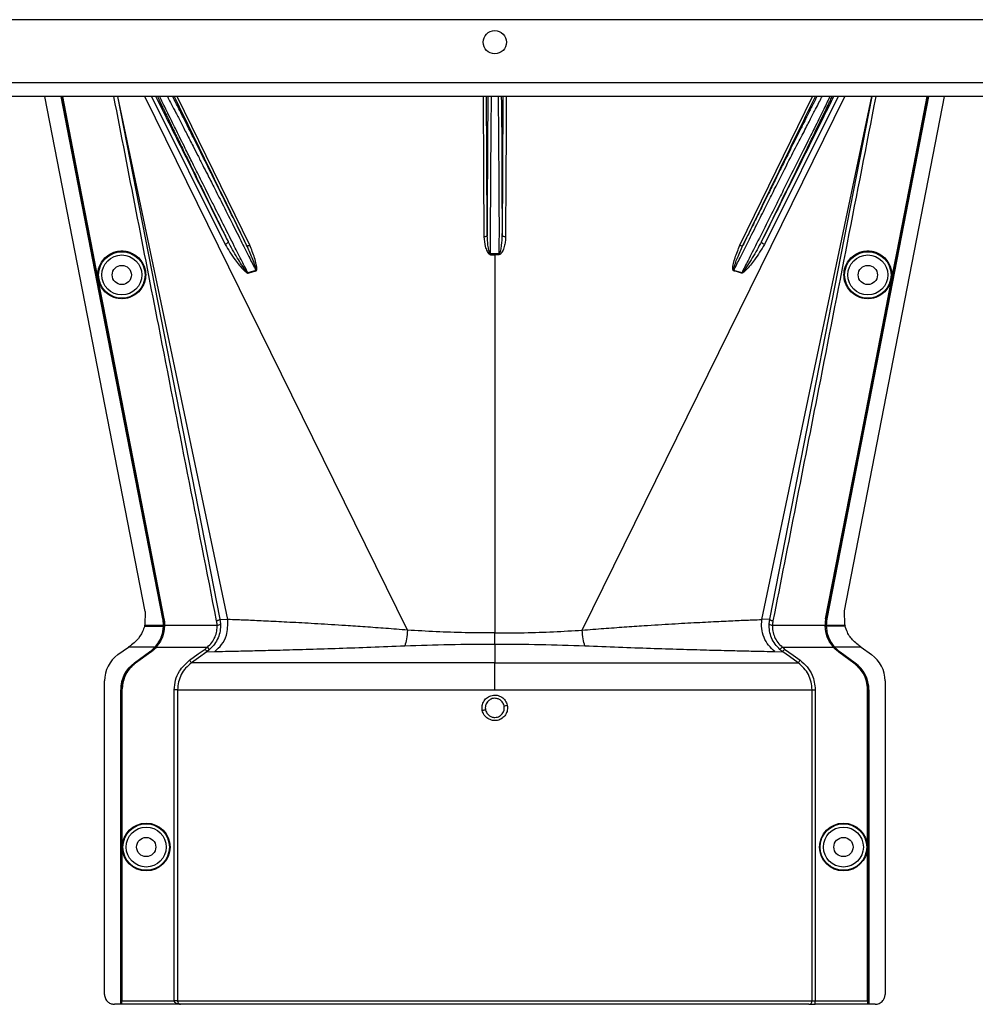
# Model space of a CAD drawing. Header units: inches. Extents: x -3977 to 448, y -4288 to 2176.
# Tile 181 of 206: x -1128 to -984, y -90 to 59. Entities that reach past the tile are written whole.
import ezdxf

# ---------------------------------------------------------------- set-up
doc = ezdxf.new("R2010")
doc.units = ezdxf.units.IN
doc.header["$MEASUREMENT"] = 0

msp = doc.modelspace()

# ---------------------------------------------------------------- linework, layer by layer
at = {"color": 7, "linetype": 'Continuous', "lineweight": 25}
for p, q in [((-844.048, 58.802), (-1268.048, 58.802)), ((-841.048, 49.302), (-1271.048, 49.302)), ((-841.048, 47.202), (-1271.048, 47.202))]:
    msp.add_line(p, q, dxfattribs=at)
at = {"color": 2, "linetype": 'Continuous', "lineweight": 25}
for p, q in [((-1108.813, -30.44), (-1123.923, 47.202)), ((-1112.983, 47.202), (-1097.53, -31.619)), ((-1096.345, -31.67), (-1112.937, 47.202)), ((-1069.228, -33.264), (-1108.862, 47.202)), ((-1107.845, 47.202), (-1096.736, 24.905)), ((-1093.031, 24.774), (-1103.975, 47.202)), ((-1042.867, -33.264), (-1003.233, 47.202)), ((-1019.065, 24.774), (-1008.121, 47.202)), ((-1015.75, -31.67), (-999.158, 47.202)), ((-1004.251, 47.202), (-1015.359, 24.905)), ((-1014.566, -31.619), (-999.113, 47.202)), ((-1003.265, -30.35), (-988.173, 47.202)), ((-1056.679, 23.478), (-1056.684, 28.302)), ((-1055.412, 28.302), (-1055.417, 23.478)), ((-1116.694, 23.597), (-1116.737, 23.589)), ((-1056.048, 23.36), (-1056.048, 23.479)), ((-1056.048, 23.36), (-1056.048, -33.697)), ((-995.402, 23.597), (-995.359, 23.589)), ((-1092.092, 20.973), (-1093.297, 20.609)), ((-1018.799, 20.609), (-1020.004, 20.973)), ((-1115.139, 15.609), (-1115.182, 15.6)), ((-996.957, 15.609), (-996.914, 15.6)), ((-1108.813, -30.44), (-1108.861, -32.48)), ((-1003.235, -32.48), (-1003.265, -30.35)), ((-1108.905, -32.658), (-1108.493, -32.658)), ((-1108.861, -32.48), (-1108.866, -32.5)), ((-1108.866, -32.5), (-1108.524, -32.5)), ((-1108.524, -32.5), (-1106.063, -32.5)), ((-1108.493, -32.658), (-1106.065, -32.658)), ((-1106.155, -31.568), (-1106.125, -31.562)), ((-1106.034, -32.659), (-1106.032, -32.5)), ((-1105.915, -32.658), (-1106.034, -32.658)), ((-1105.962, -31.56), (-1106.005, -31.568)), ((-1105.871, -32.66), (-1105.915, -32.658)), ((-1105.869, -32.5), (-1097.942, -32.5)), ((-1097.53, -31.619), (-1097.443, -32.328)), ((-1097.53, -31.619), (-1096.345, -31.67)), ((-1014.566, -31.619), (-1015.75, -31.67)), ((-1014.652, -32.328), (-1014.566, -31.619)), ((-1014.154, -32.5), (-1006.226, -32.5)), ((-1006.225, -32.66), (-1006.181, -32.658)), ((-1006.181, -32.658), (-1006.061, -32.658)), ((-1006.134, -31.56), (-1006.09, -31.568)), ((-1006.032, -32.5), (-1003.572, -32.5)), ((-1003.602, -32.658), (-1006.031, -32.658)), ((-1005.94, -31.568), (-1005.971, -31.562)), ((-1003.19, -32.658), (-1003.602, -32.658)), ((-1003.572, -32.5), (-1003.23, -32.5)), ((-1056.048, -35.365), (-1056.048, -33.697)), ((-1107.167, -35.822), (-1106.304, -34.338)), ((-1056.048, -35.365), (-1056.048, -38.202)), ((-1112.903, -36.961), (-1111.32, -35.822)), ((-1107.317, -35.822), (-1111.32, -35.822)), ((-1110.417, -38.202), (-1108.136, -36.561)), ((-1110.399, -38.227), (-1108.118, -36.586)), ((-1110.267, -38.202), (-1107.986, -36.561)), ((-1107.96, -36.597), (-1110.241, -38.238)), ((-1108.118, -36.586), (-1108.136, -36.561)), ((-1107.96, -36.597), (-1107.986, -36.561)), ((-1107.317, -35.822), (-1107.294, -35.843)), ((-1107.276, -35.822), (-1107.167, -35.822)), ((-1107.134, -35.851), (-1107.167, -35.822)), ((-1107.109, -35.822), (-1099.405, -35.822)), ((-1099.073, -36.195), (-1099.482, -36.523)), ((-1099.482, -36.523), (-1098.31, -36.481)), ((-1099.073, -36.195), (-1099.405, -35.822)), ((-1013.785, -36.481), (-1012.614, -36.523)), ((-1013.023, -36.195), (-1012.691, -35.822)), ((-1012.691, -35.822), (-1004.987, -35.822)), ((-1004.961, -35.851), (-1004.929, -35.822)), ((-1004.819, -35.822), (-1004.929, -35.822)), ((-1004.802, -35.843), (-1004.779, -35.822)), ((-1000.776, -35.822), (-1004.779, -35.822)), ((-1004.135, -36.597), (-1004.11, -36.561)), ((-1001.854, -38.238), (-1004.135, -36.597)), ((-1004.11, -36.561), (-1001.829, -38.202)), ((-1003.96, -36.561), (-1003.978, -36.586)), ((-1003.978, -36.586), (-1001.697, -38.227)), ((-1003.96, -36.561), (-1001.679, -38.202)), ((-1000.776, -35.822), (-999.193, -36.961)), ((-1110.417, -38.202), (-1110.399, -38.227)), ((-1110.241, -38.238), (-1110.267, -38.202)), ((-1056.048, -42.261), (-1056.048, -38.202)), ((-1001.829, -38.202), (-1001.854, -38.238)), ((-1001.697, -38.227), (-1001.679, -38.202)), ((-1114.937, -88.199), (-1114.937, -40.931)), ((-997.159, -40.931), (-997.159, -88.199)), ((-1112.497, -89.699), (-1112.497, -42.261)), ((-1112.466, -42.261), (-1112.497, -42.261)), ((-1112.466, -89.699), (-1112.466, -42.261)), ((-1112.347, -89.699), (-1112.347, -42.261)), ((-1112.347, -42.261), (-1112.303, -42.261)), ((-1112.303, -42.261), (-1112.303, -89.199)), ((-1104.405, -89.199), (-1104.405, -42.261)), ((-1103.906, -42.261), (-1103.906, -89.199)), ((-1008.189, -89.199), (-1008.189, -42.261)), ((-1007.69, -42.261), (-1007.69, -89.199)), ((-999.792, -89.199), (-999.792, -42.261)), ((-999.792, -42.261), (-999.749, -42.261)), ((-999.749, -42.261), (-999.749, -89.699)), ((-999.599, -42.261), (-999.629, -42.261)), ((-999.629, -42.261), (-999.629, -89.699)), ((-999.599, -42.261), (-999.599, -89.699)), ((-1112.497, -89.699), (-1113.437, -89.699)), ((-1112.466, -89.699), (-1112.497, -89.699)), ((-1112.347, -89.699), (-1112.466, -89.699)), ((-1112.347, -89.699), (-1112.312, -89.699)), ((-1103.456, -89.699), (-1112.312, -89.699)), ((-1112.303, -89.199), (-1104.405, -89.199)), ((-1103.906, -89.199), (-1104.405, -89.199)), ((-1103.906, -89.199), (-1008.189, -89.199)), ((-1008.688, -89.699), (-1103.456, -89.699)), ((-1008.688, -89.699), (-1007.69, -89.699)), ((-1008.189, -89.199), (-1007.69, -89.199)), ((-1007.69, -89.699), (-1007.69, -89.199)), ((-1007.69, -89.199), (-999.792, -89.199)), ((-999.784, -89.699), (-1007.69, -89.699)), ((-999.784, -89.699), (-999.749, -89.699)), ((-999.629, -89.699), (-999.749, -89.699)), ((-999.599, -89.699), (-999.629, -89.699)), ((-998.659, -89.699), (-999.599, -89.699))]:
    msp.add_line(p, q, dxfattribs=at)
at = {"color": 2, "linetype": 'Continuous', "lineweight": 25, "flags": 128}
for points in [[(-1106.155, -31.568), (-1114.776, 12.741), (-1121.484, 47.202)], [(-1106.125, -31.562), (-1114.742, 12.731), (-1121.453, 47.202)], [(-1116.737, 23.589), (-1119.347, 36.997), (-1121.334, 47.202)], [(-1121.289, 47.202), (-1118.744, 34.132), (-1116.694, 23.597)], [(-1057.783, 47.202), (-1057.729, 35.844), (-1057.683, 26.055)], [(-1057.183, 26.294), (-1057.24, 38.339), (-1057.282, 47.202)], [(-1054.813, 47.202), (-1054.868, 35.758), (-1054.913, 26.294)], [(-1054.312, 47.202), (-1054.339, 41.564), (-1054.369, 35.222), (-1054.413, 26.055)], [(-990.643, 47.202), (-999.2, 3.24), (-1005.971, -31.562)], [(-990.611, 47.202), (-999.167, 3.247), (-1005.94, -31.568)], [(-995.402, 23.597), (-992.792, 37.005), (-990.806, 47.202)], [(-995.359, 23.589), (-992.748, 36.997), (-990.761, 47.202)], [(-1096.3, 25.353), (-1096.291, 25.306), (-1096.303, 25.251), (-1096.337, 25.191), (-1096.39, 25.127), (-1096.46, 25.064), (-1096.544, 25.004), (-1096.638, 24.95), (-1096.736, 24.905)], [(-1057.183, 26.294), (-1057.193, 26.248), (-1057.222, 26.203), (-1057.269, 26.162), (-1057.331, 26.126), (-1057.406, 26.096), (-1057.492, 26.074), (-1057.586, 26.06), (-1057.683, 26.055)], [(-1054.413, 26.055), (-1054.51, 26.06), (-1054.603, 26.074), (-1054.689, 26.096), (-1054.765, 26.126), (-1054.827, 26.162), (-1054.873, 26.203), (-1054.902, 26.248), (-1054.913, 26.294)], [(-1015.359, 24.905), (-1015.458, 24.95), (-1015.551, 25.004), (-1015.635, 25.064), (-1015.705, 25.127), (-1015.758, 25.191), (-1015.792, 25.251), (-1015.805, 25.306), (-1015.796, 25.353)], [(-1093.49, 24.782), (-1093.467, 24.752), (-1093.431, 24.73), (-1093.383, 24.716), (-1093.325, 24.711), (-1093.259, 24.714), (-1093.187, 24.726), (-1093.11, 24.746), (-1093.031, 24.774)], [(-1019.065, 24.774), (-1018.986, 24.746), (-1018.909, 24.726), (-1018.836, 24.714), (-1018.77, 24.711), (-1018.712, 24.716), (-1018.665, 24.73), (-1018.629, 24.752), (-1018.605, 24.782)], [(-1115.182, 15.6), (-1116.053, 20.074), (-1116.737, 23.589)], [(-1116.694, 23.597), (-1115.823, 19.124), (-1115.139, 15.609)], [(-1056.679, 23.478), (-1056.679, 23.463), (-1056.679, 23.447), (-1056.679, 23.432), (-1056.679, 23.417), (-1056.679, 23.403), (-1056.678, 23.388), (-1056.678, 23.374), (-1056.678, 23.36)], [(-1055.417, 23.36), (-1055.417, 23.374), (-1055.417, 23.388), (-1055.417, 23.403), (-1055.417, 23.417), (-1055.417, 23.432), (-1055.417, 23.447), (-1055.417, 23.463), (-1055.417, 23.478)], [(-996.957, 15.609), (-996.086, 20.082), (-995.402, 23.597)], [(-996.914, 15.6), (-996.043, 20.074), (-995.359, 23.589)], [(-1106.005, -31.568), (-1107.311, -24.855), (-1108.4, -19.255), (-1109.273, -14.768), (-1109.786, -12.133), (-1110.176, -10.124), (-1110.445, -8.741), (-1110.567, -8.114), (-1110.587, -8.013), (-1110.591, -7.991), (-1110.592, -7.985), (-1110.593, -7.985), (-1110.593, -7.985), (-1110.593, -7.985), (-1110.593, -7.985), (-1110.593, -7.985), (-1110.593, -7.985), (-1110.593, -7.985), (-1110.593, -7.985), (-1110.593, -7.985), (-1110.593, -7.984), (-1115.182, 15.6)], [(-1115.139, 15.609), (-1109.999, -10.806), (-1105.962, -31.56)], [(-1006.134, -31.56), (-1000.995, -5.145), (-996.957, 15.609)], [(-1006.09, -31.568), (-1000.952, -5.154), (-996.914, 15.6)], [(-1106.063, -32.5), (-1106.046, -32.5), (-1106.032, -32.5)], [(-1006.063, -32.5), (-1006.062, -32.589), (-1006.061, -32.659)], [(-1006.032, -32.5), (-1006.05, -32.5), (-1006.063, -32.5)], [(-1006.061, -32.659), (-1006.044, -32.659), (-1006.031, -32.658)], [(-1003.235, -32.48), (-1003.232, -32.491), (-1003.23, -32.5)], [(-1102.113, -37.796), (-1100.803, -36.856), (-1099.773, -36.117)], [(-1099.482, -36.523), (-1100.775, -37.451), (-1101.821, -38.202)], [(-1010.274, -38.202), (-1011.605, -37.247), (-1012.614, -36.523)], [(-1012.322, -36.117), (-1011.012, -37.058), (-1009.983, -37.796)]]:
    msp.add_lwpolyline(points, dxfattribs=at)
at = {"color": 7, "linetype": 'Continuous', "lineweight": 25}
msp.add_circle((-1056.048, 55.402), 1.75, dxfattribs=at)
at = {"color": 2, "linetype": 'Continuous', "lineweight": 25}
for centre, radius in [((-1112.327, 20.302), 3.509), ((-999.768, 20.302), 3.509), ((-1112.327, 20.302), 3.012), ((-999.768, 20.302), 3.012), ((-1112.327, 20.302), 1.45), ((-999.768, 20.302), 1.45), ((-1108.647, -65.98), 3.605), ((-1108.647, -65.98), 3.509), ((-1108.647, -65.98), 3.012), ((-1003.449, -65.98), 3.605), ((-1003.449, -65.98), 3.509), ((-1003.449, -65.98), 3.012), ((-1108.647, -65.98), 1.45), ((-1003.449, -65.98), 1.45)]:
    msp.add_circle(centre, radius, dxfattribs=at)
for centre, radius, start, end in [((-1088.302, 22.094), 3.952, 196.4795, 197.15605), ((-1023.793, 22.094), 3.952, 342.84395, 343.5205), ((-1090.638, 21.684), 2.868, 202.02204, 202.7694), ((-1021.458, 21.684), 2.868, 337.2306, 337.97796), ((-1097.868, -31.906), 0.599, 262.9578, 315.17479), ((-1014.227, -31.906), 0.599, 224.82521, 277.0422), ((-1110.047, -40.931), 4.89, 125.73216, 180), ((-1002.049, -40.931), 4.89, 0, 54.26784), ((-1107.497, -42.261), 5, 125.73216, 180), ((-1004.599, -42.261), 4.969, 0, 54.26784), ((-1004.599, -42.261), 5, 0, 54.26784), ((-1052.36, -70.962), 26.168, 101.21699, 102.30669), ((-1059.735, -19.015), 26.17, 281.2161, 282.30574), ((-1008.689, -89.2), 0.5, 270.05508, 0.05497)]:
    msp.add_arc(centre, radius, start, end, dxfattribs=at)
for centre, major_axis, start_param, end_param in [((-1106.019, -34.05), (0.033, 4.773), 1.2402323, 1.2750713), ((-1006.077, -34.05), (-0.033, 4.773), 5.008114, 5.042953)]:
    msp.add_ellipse(centre, major_axis=major_axis, ratio=0.0122176, start_param=start_param, end_param=end_param, dxfattribs=at)
for points, knots in [([(-1098.021, -31.863), (-1100.939, -17.023), (-1106.12, 9.33), (-1111.272, 35.687), (-1113.524, 47.202)], [0, 0, 0, 0, 0.563129, 1, 1, 1, 1]), ([(-1096.3, 25.353), (-1098.405, 29.584), (-1102.029, 36.867), (-1105.654, 44.15), (-1107.173, 47.202)], [0, 0, 0, 0, 0.5810389, 1, 1, 1, 1]), ([(-1106.935, 47.202), (-1106.912, 47.153), (-1106.86, 47.04), (-1106.781, 46.873), (-1106.723, 46.748), (-1106.697, 46.693), (-1106.678, 46.654), (-1106.626, 46.543), (-1106.439, 46.148), (-1106.099, 45.433), (-1105.645, 44.485), (-1105.209, 43.577), (-1104.784, 42.696), (-1104.328, 41.752), (-1103.842, 40.748), (-1103.142, 39.306), (-1102.26, 37.495), (-1101.15, 35.222), (-1099.971, 32.814), (-1098.679, 30.182), (-1097.428, 27.639), (-1096.642, 26.047), (-1096.3, 25.353)], [0, 0, 0, 0, 0.0153343, 0.034941, 0.0427187, 0.0470686, 0.0484625, 0.0525325, 0.0739635, 0.1418048, 0.2024107, 0.2484103, 0.2945215, 0.3412995, 0.3887581, 0.4365179, 0.53653, 0.620098, 0.7125676, 0.8188361, 0.9209665, 1, 1, 1, 1]), ([(-1093.297, 20.609), (-1093.589, 21.18), (-1094.265, 22.502), (-1095.452, 24.837), (-1096.849, 27.614), (-1098.134, 30.163), (-1099.142, 32.168), (-1099.897, 33.666), (-1100.768, 35.402), (-1101.744, 37.353), (-1102.69, 39.246), (-1103.46, 40.795), (-1104.094, 42.075), (-1105.015, 43.94), (-1105.847, 45.628), (-1106.419, 46.812), (-1106.567, 47.128), (-1106.602, 47.202)], [0, 0, 0, 0, 0.0573836, 0.1326953, 0.2259282, 0.3209584, 0.3734689, 0.4175145, 0.4659054, 0.5440857, 0.6149216, 0.6676324, 0.7186743, 0.7680795, 0.9065389, 0.9781147, 1, 1, 1, 1]), ([(-1105.455, 47.202), (-1105.418, 47.133), (-1105.258, 46.836), (-1104.836, 46.032), (-1104.188, 44.793), (-1103.411, 43.291), (-1102.537, 41.592), (-1101.681, 39.926), (-1100.862, 38.321), (-1100.137, 36.899), (-1099.331, 35.316), (-1098.36, 33.419), (-1097.103, 30.931), (-1095.675, 28.1), (-1094.278, 25.317), (-1093.089, 22.954), (-1092.399, 21.583), (-1092.092, 20.973)], [0, 0, 0, 0, 0.0206427, 0.0896399, 0.1605839, 0.2347576, 0.3064728, 0.3783979, 0.4295196, 0.4831864, 0.5287595, 0.5917833, 0.6725476, 0.7704894, 0.8622687, 0.9387727, 1, 1, 1, 1]), ([(-1093.49, 24.782), (-1093.969, 25.756), (-1094.994, 27.844), (-1096.529, 30.957), (-1098.011, 33.954), (-1099.504, 36.964), (-1100.97, 39.909), (-1102.231, 42.429), (-1103.296, 44.546), (-1104.093, 46.121), (-1104.497, 46.907), (-1104.649, 47.202)], [0, 0, 0, 0, 0.1107526, 0.2373143, 0.3502207, 0.4540581, 0.5934671, 0.7192205, 0.8032133, 0.9260683, 1, 1, 1, 1]), ([(-1104.419, 47.202), (-1102.405, 43.071), (-1098.762, 35.596), (-1095.12, 28.125), (-1093.49, 24.782)], [0, 0, 0, 0, 0.5525619, 1, 1, 1, 1]), ([(-1057.074, 47.202), (-1057.075, 47.152), (-1057.078, 47.021), (-1057.082, 46.814), (-1057.085, 46.655), (-1057.086, 46.591), (-1057.086, 46.559), (-1057.089, 46.414), (-1057.093, 46.133), (-1057.1, 45.692), (-1057.106, 45.221), (-1057.113, 44.695), (-1057.12, 43.991), (-1057.13, 43.038), (-1057.139, 41.89), (-1057.148, 40.702), (-1057.156, 39.29), (-1057.164, 37.693), (-1057.172, 35.826), (-1057.177, 34.159), (-1057.181, 32.326), (-1057.183, 30.383), (-1057.184, 28.282), (-1057.183, 26.914), (-1057.183, 26.294)], [0, 0, 0, 0, 0.0166691, 0.0437801, 0.0539766, 0.0582347, 0.0601538, 0.0619329, 0.0949288, 0.1279181, 0.1609018, 0.1938805, 0.2318688, 0.2917098, 0.3582433, 0.4138686, 0.4678641, 0.5566996, 0.6253008, 0.7029741, 0.7587986, 0.84244, 0.9286124, 1, 1, 1, 1]), ([(-1056.684, 28.302), (-1056.676, 29.611), (-1056.662, 32.229), (-1056.639, 36.005), (-1056.617, 39.483), (-1056.594, 42.543), (-1056.572, 45.009), (-1056.554, 46.591), (-1056.544, 47.072), (-1056.541, 47.202)], [0, 0, 0, 0, 0.15695739, 0.31391478, 0.47087217, 0.62782955, 0.78478694, 0.94174433, 1, 1, 1, 1]), ([(-1055.554, 47.202), (-1055.551, 47.072), (-1055.541, 46.591), (-1055.523, 45.009), (-1055.501, 42.543), (-1055.479, 39.483), (-1055.456, 36.005), (-1055.434, 32.229), (-1055.419, 29.611), (-1055.412, 28.302)], [0, 0, 0, 0, 0.0582557, 0.2152131, 0.3721704, 0.5291278, 0.6860852, 0.8430426, 1, 1, 1, 1]), ([(-1054.913, 26.294), (-1054.912, 26.563), (-1054.912, 27.103), (-1054.912, 27.922), (-1054.912, 28.752), (-1054.912, 30.063), (-1054.913, 31.335), (-1054.915, 32.399), (-1054.916, 32.753), (-1054.916, 32.886), (-1054.916, 32.948), (-1054.917, 33.36), (-1054.919, 34.136), (-1054.922, 35.26), (-1054.926, 36.23), (-1054.929, 37.186), (-1054.934, 38.256), (-1054.941, 39.638), (-1054.951, 41.195), (-1054.963, 42.74), (-1054.976, 44.088), (-1054.989, 45.165), (-1055, 45.979), (-1055.01, 46.589), (-1055.017, 46.993), (-1055.021, 47.162), (-1055.022, 47.202)], [0, 0, 0, 0, 0.0309875, 0.0623812, 0.0941812, 0.1263867, 0.2132907, 0.2410509, 0.2510029, 0.2549966, 0.2567479, 0.2583355, 0.3036753, 0.3490046, 0.3943251, 0.4234326, 0.4694632, 0.5324116, 0.6084698, 0.690263, 0.770095, 0.8381091, 0.8961778, 0.94397, 0.9867951, 1, 1, 1, 1]), ([(-1007.448, 47.202), (-1007.509, 47.083), (-1007.625, 46.858), (-1007.792, 46.53), (-1007.904, 46.311), (-1007.958, 46.205), (-1007.988, 46.146), (-1008.125, 45.877), (-1008.357, 45.419), (-1008.671, 44.799), (-1008.878, 44.388), (-1008.986, 44.174), (-1009.024, 44.1), (-1009.038, 44.07), (-1009.208, 43.733), (-1009.623, 42.908), (-1010.296, 41.566), (-1011.07, 40.019), (-1011.926, 38.301), (-1012.829, 36.484), (-1013.8, 34.527), (-1014.685, 32.739), (-1015.639, 30.808), (-1016.638, 28.783), (-1017.658, 26.711), (-1018.316, 25.37), (-1018.605, 24.782)], [0, 0, 0, 0, 0.0311776, 0.0588883, 0.0717596, 0.0779477, 0.0809797, 0.0839703, 0.1328008, 0.1697794, 0.194664, 0.2025307, 0.2053145, 0.2068987, 0.2073307, 0.2604828, 0.3369424, 0.4028304, 0.4710206, 0.5587227, 0.626383, 0.7036835, 0.7661012, 0.8469711, 0.9328737, 1, 1, 1, 1]), ([(-1018.605, 24.782), (-1016.531, 29.037), (-1012.89, 36.508), (-1009.246, 43.984), (-1007.677, 47.202)], [0, 0, 0, 0, 0.5694662, 1, 1, 1, 1]), ([(-1016.317, 28.302), (-1015.891, 29.15), (-1015.069, 30.787), (-1013.572, 33.791), (-1011.956, 37.005), (-1010.359, 40.081), (-1009.299, 42.091), (-1008.634, 43.39), (-1008.189, 44.255), (-1007.537, 45.522), (-1006.959, 46.64), (-1006.707, 47.098), (-1006.65, 47.202)], [0, 0, 0, 0, 0.10581834, 0.20434309, 0.37933261, 0.52532755, 0.64244402, 0.69681846, 0.750254, 0.80278244, 0.95501976, 1, 1, 1, 1]), ([(-1015.796, 25.353), (-1015.131, 26.702), (-1013.8, 29.4), (-1011.82, 33.433), (-1009.934, 37.29), (-1008.175, 40.907), (-1006.664, 44.037), (-1005.606, 46.246), (-1005.272, 46.967), (-1005.164, 47.202)], [0, 0, 0, 0, 0.1514708, 0.3030302, 0.4545333, 0.6060937, 0.7647322, 0.9233851, 1, 1, 1, 1]), ([(-1004.923, 47.202), (-1006.893, 43.243), (-1010.518, 35.96), (-1014.142, 28.678), (-1015.796, 25.353)], [0, 0, 0, 0, 0.5434692, 1, 1, 1, 1]), ([(-1005.505, 47.202), (-1005.556, 47.095), (-1005.775, 46.633), (-1006.54, 45.053), (-1007.497, 43.083), (-1008.363, 41.356), (-1008.996, 40.111), (-1009.731, 38.662), (-1010.892, 36.356), (-1012.216, 33.689), (-1013.68, 30.73), (-1014.484, 29.129), (-1014.899, 28.302)], [0, 0, 0, 0, 0.046067, 0.1979567, 0.3571034, 0.4144948, 0.4784064, 0.5488719, 0.6259163, 0.7996112, 0.8964894, 1, 1, 1, 1]), ([(-998.572, 47.202), (-1001.445, 32.507), (-1006.598, 6.149), (-1011.781, -20.203), (-1014.074, -31.863)], [0, 0, 0, 0, 0.5575415, 1, 1, 1, 1]), ([(-1020.004, 20.973), (-1019.687, 21.603), (-1018.972, 23.023), (-1017.739, 25.476), (-1016.819, 27.304), (-1016.317, 28.302)], [0, 0, 0, 0, 0.2657186, 0.599055, 1, 1, 1, 1]), ([(-1014.899, 28.302), (-1015.448, 27.211), (-1016.437, 25.247), (-1017.742, 22.674), (-1018.481, 21.229), (-1018.799, 20.609)], [0, 0, 0, 0, 0.415954, 0.7493023, 1, 1, 1, 1]), ([(-1093.297, 20.609), (-1093.299, 20.608), (-1093.303, 20.607), (-1093.312, 20.608), (-1093.33, 20.613), (-1093.415, 20.672), (-1093.515, 20.805), (-1093.685, 21.025), (-1093.926, 21.37), (-1094.345, 21.997), (-1095.193, 23.321), (-1095.845, 24.518), (-1096.3, 25.353)], [0, 0, 0, 0, 0.0010741, 0.0021709, 0.0045573, 0.0104098, 0.0556879, 0.0929528, 0.1604429, 0.2818086, 0.4986546, 1, 1, 1, 1]), ([(-1057.683, 26.055), (-1057.643, 25.564), (-1057.584, 24.826), (-1057.295, 23.99), (-1057.066, 23.61), (-1056.887, 23.406), (-1056.747, 23.375), (-1056.678, 23.36)], [0, 0, 0, 0, 0.4983599, 0.7494053, 0.8749278, 0.9384803, 1, 1, 1, 1]), ([(-1056.679, 23.478), (-1056.688, 23.479), (-1056.707, 23.481), (-1056.743, 23.503), (-1056.875, 23.667), (-1056.969, 24.117), (-1057.14, 25.021), (-1057.166, 25.785), (-1057.183, 26.294)], [0, 0, 0, 0, 0.0089156, 0.0183587, 0.040761, 0.2203798, 0.4805661, 1, 1, 1, 1]), ([(-1055.417, 23.478), (-1055.408, 23.479), (-1055.389, 23.481), (-1055.352, 23.503), (-1055.296, 23.571), (-1055.218, 23.754), (-1055.105, 24.163), (-1054.963, 25.026), (-1054.933, 25.787), (-1054.913, 26.294)], [0, 0, 0, 0, 0.0089627, 0.0184522, 0.040975, 0.0975574, 0.2215224, 0.4810232, 1, 1, 1, 1]), ([(-1054.413, 26.055), (-1054.424, 25.809), (-1054.445, 25.317), (-1054.576, 24.702), (-1054.723, 24.226), (-1054.869, 23.878), (-1055.017, 23.622), (-1055.168, 23.461), (-1055.281, 23.378), (-1055.372, 23.366), (-1055.417, 23.36)], [0, 0, 0, 0, 0.2494258, 0.4981465, 0.6313157, 0.748454, 0.8738124, 0.9191167, 0.9603769, 1, 1, 1, 1]), ([(-1015.796, 25.353), (-1016.251, 24.518), (-1016.937, 23.26), (-1017.83, 21.873), (-1018.293, 21.19), (-1018.533, 20.86), (-1018.663, 20.707), (-1018.728, 20.638), (-1018.765, 20.613), (-1018.783, 20.608), (-1018.792, 20.607), (-1018.796, 20.608), (-1018.799, 20.609)], [0, 0, 0, 0, 0.5009066, 0.755241, 0.8820707, 0.9446164, 0.9748532, 0.9894631, 0.9953788, 0.9977943, 0.9989073, 1, 1, 1, 1]), ([(-1112.327, 16.718), (-1112.545, 16.73), (-1113.021, 16.755), (-1113.768, 16.986), (-1114.554, 17.433), (-1115.28, 18.163), (-1115.804, 19.158), (-1115.997, 20.323), (-1115.804, 21.487), (-1115.28, 22.483), (-1114.554, 23.212), (-1113.768, 23.66), (-1113.021, 23.89), (-1112.545, 23.916), (-1112.327, 23.927)], [0, 0, 0, 0, 0.0563094, 0.122835, 0.200993, 0.2913236, 0.3924071, 0.5, 0.6075929, 0.7086764, 0.799007, 0.877165, 0.9436906, 1, 1, 1, 1]), ([(-1112.327, 23.927), (-1112.109, 23.916), (-1111.634, 23.89), (-1110.886, 23.66), (-1110.1, 23.212), (-1109.375, 22.483), (-1108.85, 21.487), (-1108.657, 20.323), (-1108.85, 19.158), (-1109.375, 18.163), (-1110.1, 17.433), (-1110.886, 16.986), (-1111.634, 16.755), (-1112.109, 16.73), (-1112.327, 16.718)], [0, 0, 0, 0, 0.0563094, 0.122835, 0.200993, 0.2913236, 0.3924071, 0.5, 0.6075929, 0.7086764, 0.799007, 0.877165, 0.9436906, 1, 1, 1, 1]), ([(-1096.736, 24.905), (-1096.253, 24.114), (-1095.42, 22.749), (-1094.288, 21.36), (-1093.614, 20.734), (-1093.402, 20.604), (-1093.324, 20.575), (-1093.297, 20.571), (-1093.286, 20.573), (-1093.283, 20.574)], [0, 0, 0, 0, 0.50298612, 0.86745605, 0.95625538, 0.98653103, 0.99475298, 0.99816914, 1, 1, 1, 1]), ([(-1092.092, 20.973), (-1092.089, 20.974), (-1092.083, 20.975), (-1092.076, 20.979), (-1092.07, 20.986), (-1092.06, 21.004), (-1092.055, 21.065), (-1092.077, 21.2), (-1092.148, 21.485), (-1092.335, 22.053), (-1092.756, 23.184), (-1093.197, 24.143), (-1093.49, 24.781)], [0, 0, 0, 0, 0.0020234, 0.0039613, 0.0059873, 0.008217, 0.0197297, 0.050125, 0.1118242, 0.2383477, 0.493618, 1, 1, 1, 1]), ([(-1092.079, 20.928), (-1092.057, 20.938), (-1092.014, 20.956), (-1091.972, 21.039), (-1091.957, 21.187), (-1091.964, 21.485), (-1092.068, 22.066), (-1092.36, 23.211), (-1092.763, 24.149), (-1093.031, 24.774)], [0, 0, 0, 0, 0.0152758, 0.0305323, 0.0634754, 0.1262277, 0.2512207, 0.5011926, 1, 1, 1, 1]), ([(-1020.017, 20.928), (-1020.026, 20.932), (-1020.044, 20.938), (-1020.077, 20.964), (-1020.128, 21.049), (-1020.177, 21.714), (-1019.797, 22.989), (-1019.322, 24.147), (-1019.065, 24.774)], [0, 0, 0, 0, 0.00628949, 0.0128488, 0.0284102, 0.07570727, 0.49978448, 1, 1, 1, 1]), ([(-1020.004, 20.973), (-1020.006, 20.974), (-1020.012, 20.975), (-1020.019, 20.979), (-1020.025, 20.985), (-1020.032, 20.996), (-1020.036, 21.014), (-1020.044, 21.136), (-1019.984, 21.334), (-1019.889, 21.672), (-1019.714, 22.175), (-1019.316, 23.239), (-1018.899, 24.143), (-1018.605, 24.782)], [0, 0, 0, 0, 0.002002, 0.0039182, 0.0059178, 0.0081145, 0.0132777, 0.0194868, 0.0994036, 0.1644525, 0.2820291, 0.4928409, 1, 1, 1, 1]), ([(-1015.359, 24.905), (-1015.84, 24.118), (-1016.668, 22.761), (-1017.798, 21.371), (-1018.449, 20.723), (-1018.672, 20.587), (-1018.754, 20.568), (-1018.79, 20.568), (-1018.805, 20.572), (-1018.813, 20.574)], [0, 0, 0, 0, 0.49871053, 0.85962412, 0.95470066, 0.98237053, 0.99206952, 0.9961825, 1, 1, 1, 1]), ([(-999.768, 16.718), (-999.986, 16.73), (-1000.462, 16.755), (-1001.209, 16.986), (-1001.995, 17.433), (-1002.72, 18.163), (-1003.245, 19.158), (-1003.438, 20.323), (-1003.245, 21.487), (-1002.72, 22.483), (-1001.995, 23.212), (-1001.209, 23.66), (-1000.462, 23.89), (-999.986, 23.916), (-999.768, 23.927)], [0, 0, 0, 0, 0.0563094, 0.122835, 0.200993, 0.2913236, 0.3924071, 0.5, 0.6075929, 0.7086764, 0.799007, 0.877165, 0.9436906, 1, 1, 1, 1]), ([(-999.768, 23.927), (-999.55, 23.916), (-999.075, 23.89), (-998.327, 23.66), (-997.541, 23.212), (-996.816, 22.483), (-996.291, 21.487), (-996.098, 20.323), (-996.291, 19.158), (-996.816, 18.163), (-997.541, 17.433), (-998.327, 16.986), (-999.075, 16.755), (-999.55, 16.73), (-999.768, 16.718)], [0, 0, 0, 0, 0.0563094, 0.122835, 0.200993, 0.2913236, 0.3924071, 0.5, 0.6075929, 0.7086764, 0.799007, 0.877165, 0.9436906, 1, 1, 1, 1]), ([(-1056.048, 23.479), (-1056.166, 23.479), (-1056.376, 23.479), (-1056.586, 23.478), (-1056.679, 23.478)], [0, 0, 0, 0, 0.55999998, 1, 1, 1, 1]), ([(-1056.678, 23.36), (-1056.561, 23.36), (-1056.351, 23.36), (-1056.14, 23.36), (-1056.048, 23.36)], [0, 0, 0, 0, 0.56, 1, 1, 1, 1]), ([(-1055.417, 23.478), (-1055.535, 23.478), (-1055.745, 23.479), (-1055.955, 23.479), (-1056.048, 23.479)], [0, 0, 0, 0, 0.56, 1, 1, 1, 1]), ([(-1055.417, 23.36), (-1055.535, 23.36), (-1055.745, 23.36), (-1055.955, 23.36), (-1056.048, 23.36)], [0, 0, 0, 0, 0.5599984, 1, 1, 1, 1]), ([(-1093.283, 20.574), (-1093.06, 20.647), (-1092.663, 20.776), (-1092.257, 20.882), (-1092.079, 20.928)], [0, 0, 0, 0, 0.5599586, 1, 1, 1, 1]), ([(-1018.813, 20.574), (-1019.024, 20.643), (-1019.422, 20.773), (-1019.827, 20.879), (-1020.017, 20.928)], [0, 0, 0, 0, 0.5320089, 1, 1, 1, 1]), ([(-1108.905, -32.658), (-1108.995, -32.935), (-1109.243, -33.704), (-1109.909, -34.716), (-1110.591, -35.273), (-1110.859, -35.491)], [0, 0, 0, 0, 0.25487146, 0.70803184, 1, 1, 1, 1]), ([(-1108.899, -32.636), (-1108.9, -32.64), (-1108.902, -32.648), (-1108.904, -32.655), (-1108.905, -32.658)], [0, 0, 0, 0, 0.56, 1, 1, 1, 1]), ([(-1108.866, -32.5), (-1108.872, -32.526), (-1108.883, -32.571), (-1108.894, -32.616), (-1108.899, -32.636)], [0, 0, 0, 0, 0.5599961, 1, 1, 1, 1]), ([(-1106.065, -32.658), (-1106.087, -32.94), (-1106.131, -33.504), (-1106.387, -34.339), (-1106.768, -35.134), (-1107.134, -35.593), (-1107.317, -35.822)], [0, 0, 0, 0, 0.2500257, 0.5001914, 0.7501772, 1, 1, 1, 1]), ([(-1107.276, -35.822), (-1106.928, -35.337), (-1106.232, -34.37), (-1106.1, -33.228), (-1106.034, -32.659)], [0, 0, 0, 0, 0.5013928, 1, 1, 1, 1]), ([(-1105.871, -32.66), (-1105.938, -33.231), (-1106.071, -34.374), (-1106.763, -35.34), (-1107.109, -35.822)], [0, 0, 0, 0, 0.4999469, 1, 1, 1, 1]), ([(-1106.155, -31.568), (-1106.126, -31.741), (-1106.075, -32.05), (-1106.067, -32.363), (-1106.063, -32.5)], [0, 0, 0, 0, 0.5598333, 1, 1, 1, 1]), ([(-1106.032, -32.5), (-1106.038, -32.324), (-1106.048, -32.009), (-1106.101, -31.699), (-1106.125, -31.562)], [0, 0, 0, 0, 0.5600547, 1, 1, 1, 1]), ([(-1106.034, -32.659), (-1106.04, -32.659), (-1106.05, -32.659), (-1106.06, -32.659), (-1106.065, -32.658)], [0, 0, 0, 0, 0.56000001, 1, 1, 1, 1]), ([(-1105.915, -32.658), (-1105.916, -32.454), (-1105.917, -32.088), (-1105.978, -31.727), (-1106.005, -31.568)], [0, 0, 0, 0, 0.5600766, 1, 1, 1, 1]), ([(-1105.962, -31.56), (-1105.933, -31.734), (-1105.881, -32.046), (-1105.873, -32.361), (-1105.869, -32.5)], [0, 0, 0, 0, 0.5599609, 1, 1, 1, 1]), ([(-1105.869, -32.5), (-1105.869, -32.53), (-1105.869, -32.583), (-1105.87, -32.636), (-1105.871, -32.66)], [0, 0, 0, 0, 0.5600001, 1, 1, 1, 1]), ([(-1099.405, -35.822), (-1099.172, -35.599), (-1098.709, -35.154), (-1098.236, -34.315), (-1097.95, -33.41), (-1097.945, -32.804), (-1097.942, -32.5)], [0, 0, 0, 0, 0.2526371, 0.5035436, 0.7519095, 1, 1, 1, 1]), ([(-1097.443, -32.328), (-1097.447, -32.682), (-1097.456, -33.389), (-1097.773, -34.437), (-1098.297, -35.411), (-1098.814, -35.934), (-1099.073, -36.195)], [0, 0, 0, 0, 0.2495808, 0.4989767, 0.7495561, 1, 1, 1, 1]), ([(-1098.31, -36.481), (-1097.94, -36.15), (-1097.186, -35.477), (-1096.323, -33.817), (-1096.337, -32.478), (-1096.345, -31.67)], [0, 0, 0, 0, 0.27617864, 0.56293571, 1, 1, 1, 1]), ([(-1097.53, -31.619), (-1097.539, -31.643), (-1097.559, -31.693), (-1097.692, -31.769), (-1097.856, -31.828), (-1097.968, -31.851), (-1098.021, -31.863)], [0, 0, 0, 0, 0.2704256, 0.5623869, 0.7895723, 1, 1, 1, 1]), ([(-1097.942, -32.5), (-1097.95, -32.381), (-1097.966, -32.167), (-1098.004, -31.955), (-1098.021, -31.863)], [0, 0, 0, 0, 0.5599329, 1, 1, 1, 1]), ([(-1069.228, -33.264), (-1070.319, -33.179), (-1072.486, -33.01), (-1075.604, -32.779), (-1079.091, -32.542), (-1082.823, -32.314), (-1086.615, -32.106), (-1089.926, -31.939), (-1092.697, -31.81), (-1094.931, -31.71), (-1095.873, -31.684), (-1096.345, -31.67)], [0, 0, 0, 0, 0.084405, 0.167683, 0.2508255, 0.3762115, 0.5005933, 0.6255551, 0.7504676, 0.8747621, 1, 1, 1, 1]), ([(-1042.867, -33.264), (-1041.777, -33.179), (-1039.609, -33.01), (-1036.492, -32.779), (-1033.004, -32.542), (-1029.272, -32.314), (-1025.481, -32.106), (-1022.169, -31.939), (-1019.399, -31.81), (-1017.165, -31.71), (-1016.223, -31.684), (-1015.75, -31.67)], [0, 0, 0, 0, 0.084405, 0.167683, 0.2508255, 0.3762115, 0.5005933, 0.6255551, 0.7504676, 0.8747621, 1, 1, 1, 1]), ([(-1013.785, -36.481), (-1014.119, -36.19), (-1014.801, -35.597), (-1015.478, -34.383), (-1015.848, -33.035), (-1015.782, -32.12), (-1015.75, -31.67)], [0, 0, 0, 0, 0.2452308, 0.5, 0.7547692, 1, 1, 1, 1]), ([(-1013.023, -36.195), (-1013.281, -35.934), (-1013.799, -35.411), (-1014.322, -34.437), (-1014.64, -33.389), (-1014.648, -32.682), (-1014.652, -32.328)], [0, 0, 0, 0, 0.2504497, 0.501026, 0.7504119, 1, 1, 1, 1]), ([(-1014.566, -31.619), (-1014.559, -31.64), (-1014.547, -31.672), (-1014.486, -31.72), (-1014.422, -31.756), (-1014.344, -31.79), (-1014.23, -31.83), (-1014.136, -31.85), (-1014.074, -31.863)], [0, 0, 0, 0, 0.2396351, 0.3684751, 0.5, 0.6315249, 0.7603649, 1, 1, 1, 1]), ([(-1014.074, -31.863), (-1014.095, -31.981), (-1014.133, -32.192), (-1014.147, -32.406), (-1014.154, -32.5)], [0, 0, 0, 0, 0.55993288, 1, 1, 1, 1]), ([(-1014.154, -32.5), (-1014.151, -32.804), (-1014.145, -33.41), (-1013.859, -34.315), (-1013.387, -35.154), (-1012.924, -35.599), (-1012.691, -35.822)], [0, 0, 0, 0, 0.24809771, 0.49645367, 0.74735706, 1, 1, 1, 1]), ([(-1006.134, -31.56), (-1006.163, -31.734), (-1006.215, -32.046), (-1006.223, -32.361), (-1006.226, -32.5)], [0, 0, 0, 0, 0.5599497, 1, 1, 1, 1]), ([(-1006.225, -32.66), (-1006.225, -32.63), (-1006.227, -32.577), (-1006.226, -32.524), (-1006.226, -32.5)], [0, 0, 0, 0, 0.5600457, 1, 1, 1, 1]), ([(-1004.987, -35.822), (-1005.333, -35.34), (-1006.025, -34.374), (-1006.158, -33.231), (-1006.225, -32.66)], [0, 0, 0, 0, 0.500053, 1, 1, 1, 1]), ([(-1006.09, -31.568), (-1006.123, -31.771), (-1006.182, -32.132), (-1006.181, -32.498), (-1006.181, -32.658)], [0, 0, 0, 0, 0.5600744, 1, 1, 1, 1]), ([(-1004.929, -35.822), (-1005.315, -35.277), (-1006.007, -34.301), (-1006.128, -33.161), (-1006.181, -32.658)], [0, 0, 0, 0, 0.5591099, 1, 1, 1, 1]), ([(-1005.971, -31.562), (-1006, -31.736), (-1006.052, -32.047), (-1006.06, -32.362), (-1006.063, -32.5)], [0, 0, 0, 0, 0.5600516, 1, 1, 1, 1]), ([(-1005.94, -31.568), (-1005.969, -31.741), (-1006.021, -32.05), (-1006.029, -32.363), (-1006.032, -32.5)], [0, 0, 0, 0, 0.5598333, 1, 1, 1, 1]), ([(-1006.031, -32.658), (-1006.009, -32.94), (-1005.965, -33.504), (-1005.708, -34.339), (-1005.328, -35.134), (-1004.962, -35.593), (-1004.779, -35.822)], [0, 0, 0, 0, 0.2500257, 0.5001914, 0.7501772, 1, 1, 1, 1]), ([(-1003.196, -32.636), (-1003.202, -32.611), (-1003.214, -32.565), (-1003.225, -32.52), (-1003.23, -32.5)], [0, 0, 0, 0, 0.5599989, 1, 1, 1, 1]), ([(-1003.196, -32.636), (-1003.195, -32.64), (-1003.193, -32.648), (-1003.191, -32.655), (-1003.19, -32.658)], [0, 0, 0, 0, 0.5600046, 1, 1, 1, 1]), ([(-1001.237, -35.491), (-1001.473, -35.301), (-1002.133, -34.771), (-1002.824, -33.774), (-1003.089, -32.966), (-1003.19, -32.658)], [0, 0, 0, 0, 0.2563458, 0.7166755, 1, 1, 1, 1]), ([(-1069.228, -33.264), (-1069.268, -33.726), (-1069.348, -34.649), (-1069.534, -35.302), (-1069.628, -35.628)], [0, 0, 0, 0, 0.4999782, 1, 1, 1, 1]), ([(-1056.048, -33.697), (-1057.535, -33.688), (-1060.512, -33.669), (-1064.936, -33.527), (-1067.796, -33.352), (-1069.228, -33.264)], [0, 0, 0, 0, 0.3326232, 0.6656434, 1, 1, 1, 1]), ([(-1056.048, -33.697), (-1054.56, -33.688), (-1051.584, -33.669), (-1047.16, -33.527), (-1044.3, -33.352), (-1042.867, -33.264)], [0, 0, 0, 0, 0.33262324, 0.66564339, 1, 1, 1, 1]), ([(-1042.468, -35.628), (-1042.561, -35.302), (-1042.748, -34.649), (-1042.827, -33.726), (-1042.867, -33.264)], [0, 0, 0, 0, 0.50002184, 1, 1, 1, 1]), ([(-1111.218, -35.749), (-1111.151, -35.701), (-1111.031, -35.615), (-1110.911, -35.529), (-1110.859, -35.491)], [0, 0, 0, 0, 0.5599992, 1, 1, 1, 1]), ([(-1098.31, -36.481), (-1097.813, -36.476), (-1096.823, -36.466), (-1094.478, -36.414), (-1091.565, -36.345), (-1088.073, -36.254), (-1084.064, -36.142), (-1079.608, -36.003), (-1074.786, -35.836), (-1071.349, -35.698), (-1069.628, -35.628)], [0, 0, 0, 0, 0.1257187, 0.2502879, 0.3753933, 0.5005251, 0.6250881, 0.7505683, 0.8750215, 1, 1, 1, 1]), ([(-1069.628, -35.628), (-1067.396, -35.55), (-1062.935, -35.394), (-1058.343, -35.375), (-1056.048, -35.365)], [0, 0, 0, 0, 0.50013231, 1, 1, 1, 1]), ([(-1056.048, -35.365), (-1053.753, -35.375), (-1049.161, -35.394), (-1044.699, -35.55), (-1042.468, -35.628)], [0, 0, 0, 0, 0.4998677, 1, 1, 1, 1]), ([(-1042.468, -35.628), (-1040.746, -35.698), (-1037.31, -35.836), (-1032.488, -36.003), (-1028.032, -36.142), (-1024.023, -36.254), (-1020.531, -36.345), (-1017.618, -36.414), (-1015.272, -36.466), (-1014.282, -36.476), (-1013.785, -36.481)], [0, 0, 0, 0, 0.12497851, 0.24943172, 0.37491185, 0.4994749, 0.62460669, 0.74971209, 0.8742813, 1, 1, 1, 1]), ([(-1000.877, -35.749), (-1000.945, -35.701), (-1001.064, -35.615), (-1001.184, -35.529), (-1001.237, -35.491)], [0, 0, 0, 0, 0.5599992, 1, 1, 1, 1]), ([(-1111.218, -35.749), (-1111.237, -35.763), (-1111.271, -35.787), (-1111.305, -35.812), (-1111.32, -35.822)], [0, 0, 0, 0, 0.56, 1, 1, 1, 1]), ([(-1107.317, -35.822), (-1107.459, -35.972), (-1107.712, -36.241), (-1108.006, -36.463), (-1108.136, -36.561)], [0, 0, 0, 0, 0.5600007, 1, 1, 1, 1]), ([(-1108.118, -36.586), (-1107.953, -36.459), (-1107.659, -36.233), (-1107.405, -35.962), (-1107.294, -35.843)], [0, 0, 0, 0, 0.5599982, 1, 1, 1, 1]), ([(-1107.986, -36.561), (-1107.822, -36.435), (-1107.529, -36.211), (-1107.278, -35.941), (-1107.167, -35.822)], [0, 0, 0, 0, 0.5598194, 1, 1, 1, 1]), ([(-1107.134, -35.851), (-1107.277, -36.003), (-1107.533, -36.273), (-1107.83, -36.498), (-1107.96, -36.597)], [0, 0, 0, 0, 0.559821, 1, 1, 1, 1]), ([(-1107.294, -35.843), (-1107.291, -35.839), (-1107.285, -35.832), (-1107.279, -35.825), (-1107.276, -35.822)], [0, 0, 0, 0, 0.56, 1, 1, 1, 1]), ([(-1107.134, -35.851), (-1107.129, -35.846), (-1107.121, -35.836), (-1107.112, -35.827), (-1107.109, -35.822)], [0, 0, 0, 0, 0.56, 1, 1, 1, 1]), ([(-1099.773, -36.117), (-1099.702, -36.065), (-1099.576, -35.971), (-1099.457, -35.868), (-1099.405, -35.822)], [0, 0, 0, 0, 0.5599594, 1, 1, 1, 1]), ([(-1099.482, -36.523), (-1099.487, -36.516), (-1099.498, -36.501), (-1099.567, -36.406), (-1099.663, -36.271), (-1099.738, -36.167), (-1099.773, -36.117)], [0, 0, 0, 0, 0.240618, 0.5, 0.759382, 1, 1, 1, 1]), ([(-1012.614, -36.523), (-1012.692, -36.465), (-1012.833, -36.361), (-1012.965, -36.246), (-1013.023, -36.195)], [0, 0, 0, 0, 0.5598158, 1, 1, 1, 1]), ([(-1012.691, -35.822), (-1012.624, -35.88), (-1012.505, -35.983), (-1012.378, -36.076), (-1012.322, -36.117)], [0, 0, 0, 0, 0.55995964, 1, 1, 1, 1]), ([(-1012.614, -36.523), (-1012.608, -36.516), (-1012.597, -36.501), (-1012.529, -36.406), (-1012.432, -36.271), (-1012.358, -36.167), (-1012.322, -36.117)], [0, 0, 0, 0, 0.2406182, 0.5, 0.7593818, 1, 1, 1, 1]), ([(-1004.961, -35.851), (-1004.966, -35.846), (-1004.975, -35.836), (-1004.983, -35.827), (-1004.987, -35.822)], [0, 0, 0, 0, 0.5601198, 1, 1, 1, 1]), ([(-1004.135, -36.597), (-1004.301, -36.47), (-1004.596, -36.243), (-1004.85, -35.971), (-1004.961, -35.851)], [0, 0, 0, 0, 0.5598224, 1, 1, 1, 1]), ([(-1004.929, -35.822), (-1004.787, -35.972), (-1004.533, -36.241), (-1004.239, -36.463), (-1004.11, -36.561)], [0, 0, 0, 0, 0.559818, 1, 1, 1, 1]), ([(-1004.802, -35.843), (-1004.805, -35.839), (-1004.811, -35.832), (-1004.817, -35.825), (-1004.819, -35.822)], [0, 0, 0, 0, 0.56, 1, 1, 1, 1]), ([(-1003.978, -36.586), (-1004.143, -36.459), (-1004.437, -36.233), (-1004.69, -35.962), (-1004.802, -35.843)], [0, 0, 0, 0, 0.5599986, 1, 1, 1, 1]), ([(-1004.779, -35.822), (-1004.637, -35.972), (-1004.383, -36.241), (-1004.089, -36.463), (-1003.96, -36.561)], [0, 0, 0, 0, 0.5600005, 1, 1, 1, 1]), ([(-1000.776, -35.822), (-1000.795, -35.809), (-1000.829, -35.784), (-1000.863, -35.76), (-1000.877, -35.749)], [0, 0, 0, 0, 0.56, 1, 1, 1, 1]), ([(-1112.347, -42.261), (-1112.312, -41.825), (-1112.243, -40.942), (-1111.625, -39.453), (-1110.779, -38.674), (-1110.267, -38.202)], [0, 0, 0, 0, 0.27748629, 0.56199536, 1, 1, 1, 1]), ([(-1110.241, -38.238), (-1110.572, -38.518), (-1111.242, -39.085), (-1112.083, -40.445), (-1112.22, -41.576), (-1112.303, -42.261)], [0, 0, 0, 0, 0.2775345, 0.5620489, 1, 1, 1, 1]), ([(-1104.405, -42.261), (-1104.366, -41.775), (-1104.288, -40.804), (-1103.604, -39.168), (-1102.678, -38.316), (-1102.113, -37.796)], [0, 0, 0, 0, 0.2811331, 0.5612645, 1, 1, 1, 1]), ([(-1101.821, -38.202), (-1102.126, -38.454), (-1102.736, -38.958), (-1103.39, -39.959), (-1103.825, -41.075), (-1103.879, -41.865), (-1103.906, -42.261)], [0, 0, 0, 0, 0.2495121, 0.4997211, 0.7495793, 1, 1, 1, 1]), ([(-1101.821, -38.202), (-1101.826, -38.195), (-1101.837, -38.18), (-1101.905, -38.085), (-1102.002, -37.95), (-1102.077, -37.846), (-1102.113, -37.796)], [0, 0, 0, 0, 0.2405938, 0.5, 0.7594062, 1, 1, 1, 1]), ([(-1056.048, -38.202), (-1057.97, -38.202), (-1061.804, -38.202), (-1067.471, -38.202), (-1072.951, -38.202), (-1078.168, -38.202), (-1083.038, -38.202), (-1087.483, -38.202), (-1091.436, -38.202), (-1094.83, -38.202), (-1097.622, -38.202), (-1099.744, -38.202), (-1101.234, -38.202), (-1101.625, -38.202), (-1101.821, -38.202)], [0, 0, 0, 0, 0.0835007, 0.1665231, 0.2500651, 0.3332635, 0.4163653, 0.4999954, 0.5830081, 0.6662479, 0.7498193, 0.8329143, 0.916285, 1, 1, 1, 1]), ([(-1056.048, -38.202), (-1054.289, -38.202), (-1050.697, -38.202), (-1045.282, -38.202), (-1039.842, -38.202), (-1034.512, -38.202), (-1029.437, -38.202), (-1024.761, -38.202), (-1020.613, -38.202), (-1017.099, -38.202), (-1014.282, -38.202), (-1012.211, -38.202), (-1010.817, -38.202), (-1010.453, -38.202), (-1010.274, -38.202)], [0, 0, 0, 0, 0.0764204, 0.1560238, 0.2384089, 0.3230616, 0.4093667, 0.4966296, 0.584108, 0.6710485, 0.7567251, 0.840474, 0.9217211, 1, 1, 1, 1]), ([(-1010.274, -38.202), (-1010.269, -38.195), (-1010.258, -38.18), (-1010.19, -38.085), (-1010.093, -37.95), (-1010.019, -37.846), (-1009.983, -37.796)], [0, 0, 0, 0, 0.2405936, 0.4999997, 0.7594059, 1, 1, 1, 1]), ([(-1008.189, -42.261), (-1008.216, -41.867), (-1008.27, -41.077), (-1008.704, -39.963), (-1009.358, -38.96), (-1009.969, -38.455), (-1010.274, -38.202)], [0, 0, 0, 0, 0.2494565, 0.4996464, 0.7495448, 1, 1, 1, 1]), ([(-1009.983, -37.796), (-1009.611, -38.111), (-1008.868, -38.74), (-1007.936, -40.249), (-1007.783, -41.499), (-1007.69, -42.261)], [0, 0, 0, 0, 0.2811141, 0.5612729, 1, 1, 1, 1]), ([(-999.792, -42.261), (-999.827, -41.829), (-999.896, -40.954), (-1000.508, -39.477), (-1001.346, -38.706), (-1001.854, -38.238)], [0, 0, 0, 0, 0.2775345, 0.5620489, 1, 1, 1, 1]), ([(-1001.829, -38.202), (-1001.495, -38.485), (-1000.819, -39.057), (-999.971, -40.428), (-999.833, -41.569), (-999.749, -42.261)], [0, 0, 0, 0, 0.2774863, 0.5619954, 1, 1, 1, 1]), ([(-1057.938, -45.395), (-1057.963, -45.142), (-1058.012, -44.636), (-1057.709, -43.913), (-1057.172, -43.365), (-1056.463, -43.058), (-1055.691, -43.051), (-1054.977, -43.329), (-1054.406, -43.863), (-1054.241, -44.343), (-1054.158, -44.584)], [0, 0, 0, 0, 0.12513, 0.2501727, 0.3756048, 0.5001848, 0.6250973, 0.7500797, 0.8745612, 1, 1, 1, 1]), ([(-1056.048, -43.546), (-1056.177, -43.556), (-1056.421, -43.576), (-1056.819, -43.745), (-1057.145, -44.021), (-1057.351, -44.359), (-1057.455, -44.659), (-1057.498, -44.967), (-1057.467, -45.184), (-1057.451, -45.294)], [0, 0, 0, 0, 0.1514392, 0.2849996, 0.4995211, 0.6401034, 0.7446468, 0.8700184, 1, 1, 1, 1]), ([(-1054.645, -44.685), (-1054.682, -44.561), (-1054.746, -44.351), (-1054.925, -44.077), (-1055.167, -43.829), (-1055.546, -43.6), (-1055.872, -43.565), (-1056.048, -43.546)], [0, 0, 0, 0, 0.1982573, 0.3363448, 0.5005148, 0.7300981, 1, 1, 1, 1]), ([(-1054.158, -44.584), (-1054.139, -44.708), (-1054.101, -44.958), (-1054.161, -45.461), (-1054.408, -46.05), (-1054.848, -46.514), (-1055.282, -46.766), (-1055.642, -46.885), (-1056.016, -46.921), (-1056.514, -46.873), (-1057.108, -46.623), (-1057.579, -46.19), (-1057.839, -45.753), (-1057.905, -45.515), (-1057.938, -45.395)], [0, 0, 0, 0, 0.0624093, 0.1260247, 0.2505512, 0.3749718, 0.4381731, 0.5000325, 0.5626603, 0.6249545, 0.7484603, 0.8770445, 0.9382648, 1, 1, 1, 1]), ([(-1057.451, -45.294), (-1057.413, -45.418), (-1057.349, -45.628), (-1057.17, -45.902), (-1056.929, -46.15), (-1056.55, -46.379), (-1056.224, -46.414), (-1056.048, -46.432)], [0, 0, 0, 0, 0.1983237, 0.3364496, 0.5006588, 0.7301678, 1, 1, 1, 1]), ([(-1056.048, -46.432), (-1055.918, -46.422), (-1055.674, -46.403), (-1055.277, -46.234), (-1054.951, -45.959), (-1054.745, -45.62), (-1054.641, -45.321), (-1054.597, -45.012), (-1054.629, -44.795), (-1054.645, -44.685)], [0, 0, 0, 0, 0.1513707, 0.2848656, 0.4992611, 0.6397711, 0.7442765, 0.8697489, 1, 1, 1, 1]), ([(-1114.937, -88.199), (-1114.91, -88.412), (-1114.855, -88.854), (-1114.45, -89.357), (-1113.945, -89.65), (-1113.602, -89.683), (-1113.437, -89.699)], [0, 0, 0, 0, 0.2702426, 0.562405, 0.7897212, 1, 1, 1, 1]), ([(-998.659, -89.699), (-998.446, -89.673), (-998.004, -89.618), (-997.501, -89.212), (-997.208, -88.707), (-997.175, -88.364), (-997.159, -88.199)], [0, 0, 0, 0, 0.27028, 0.5624538, 0.7897516, 1, 1, 1, 1]), ([(-1112.312, -89.699), (-1112.311, -89.69), (-1112.308, -89.672), (-1112.305, -89.537), (-1112.304, -89.369), (-1112.303, -89.254), (-1112.303, -89.199)], [0, 0, 0, 0, 0.27028, 0.5624538, 0.7897516, 1, 1, 1, 1]), ([(-1103.456, -89.699), (-1103.645, -89.685), (-1103.898, -89.667), (-1104.176, -89.532), (-1104.304, -89.433), (-1104.373, -89.335), (-1104.401, -89.256), (-1104.404, -89.218), (-1104.405, -89.199)], [0, 0, 0, 0, 0.49929225, 0.66647264, 0.80175437, 0.90975084, 0.95634802, 1, 1, 1, 1]), ([(-1103.906, -89.199), (-1103.906, -89.22), (-1103.904, -89.263), (-1103.888, -89.355), (-1103.834, -89.495), (-1103.68, -89.666), (-1103.545, -89.686), (-1103.456, -89.699)], [0, 0, 0, 0, 0.0483457, 0.102766, 0.2380798, 0.4991701, 1, 1, 1, 1]), ([(-1103.618, -89.692), (-1103.586, -89.694), (-1103.526, -89.697), (-1103.479, -89.698), (-1103.456, -89.699)], [0, 0, 0, 0, 0.52307067, 1, 1, 1, 1]), ([(-1008.022, -89.699), (-1008.01, -89.699), (-1007.99, -89.699), (-1007.84, -89.699), (-1007.776, -89.699)], [0, 0, 0, 0, 0.57082473, 1, 1, 1, 1]), ([(-999.792, -89.199), (-999.792, -89.27), (-999.792, -89.417), (-999.79, -89.585), (-999.787, -89.683), (-999.785, -89.694), (-999.784, -89.699)], [0, 0, 0, 0, 0.2702426, 0.562405, 0.7897212, 1, 1, 1, 1])]:
    msp.add_open_spline(points, degree=3, knots=knots, dxfattribs=at)
for points in [[(-1103.906, -42.261), (-1103.917, -42.261), (-1103.939, -42.261), (-1104.055, -42.261), (-1104.216, -42.261), (-1104.342, -42.261), (-1104.405, -42.261)], [(-1103.906, -42.261), (-1103.709, -42.261), (-1103.314, -42.261), (-1101.773, -42.261), (-1099.565, -42.261), (-1096.655, -42.261), (-1093.107, -42.261), (-1088.974, -42.261), (-1084.321, -42.261), (-1079.221, -42.261), (-1073.756, -42.261), (-1068.011, -42.261), (-1062.077, -42.261), (-1058.058, -42.261), (-1056.048, -42.261)], [(-1056.048, -42.261), (-1054.038, -42.261), (-1050.019, -42.261), (-1044.085, -42.261), (-1038.34, -42.261), (-1032.874, -42.261), (-1027.775, -42.261), (-1023.122, -42.261), (-1018.988, -42.261), (-1015.441, -42.261), (-1012.531, -42.261), (-1010.322, -42.261), (-1008.781, -42.261), (-1008.387, -42.261), (-1008.189, -42.261)], [(-1008.189, -42.261), (-1008.179, -42.261), (-1008.157, -42.261), (-1008.04, -42.261), (-1007.879, -42.261), (-1007.753, -42.261), (-1007.69, -42.261)]]:
    msp.add_open_spline(points, degree=3, dxfattribs=at)

doc.saveas('drawing.dxf')
